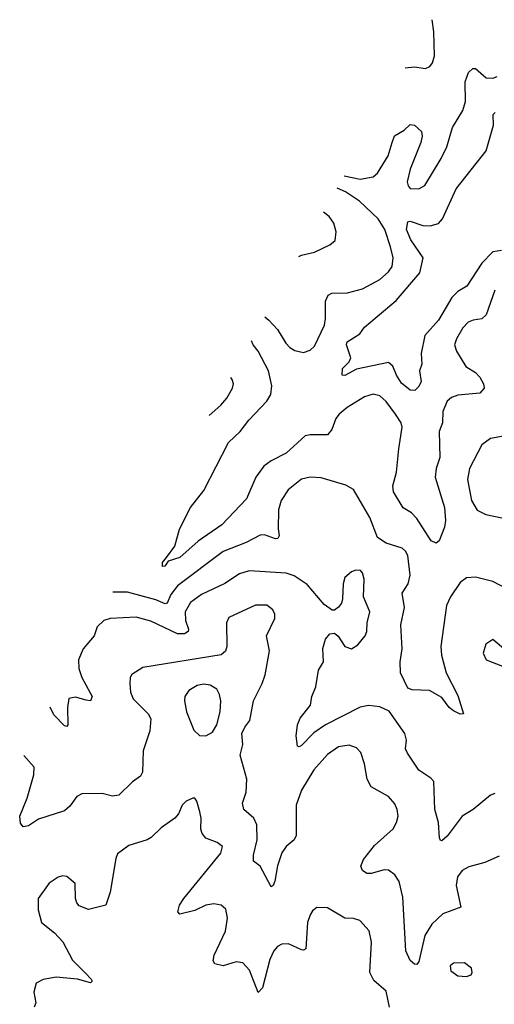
# Model space of a CAD drawing. Extents: x 1550320 to 1685906, y 509093 to 640511.
# Tile 137 of 256: x 1587989 to 1590172, y 591829 to 596361. Entities that reach past the tile are written whole.
import ezdxf

# ---------------------------------------------------------------- set-up
doc = ezdxf.new("R2010")
doc.units = 0

msp = doc.modelspace()

# ---------------------------------------------------------------- linework, layer by layer
at = {"layer": '0CON20XD'}
for points in [[(1589761.6, 596140), (1589805, 596143.3), (1589855, 596136), (1589875, 596146.2), (1589887.6, 596162.4), (1589896.9, 596195), (1589894.4, 596305), (1589885.9, 596360.9)], [(1589481.7, 595642.5), (1589555, 595626.6), (1589615, 595638.2), (1589634.5, 595655), (1589683.8, 595735), (1589702.7, 595795), (1589713.7, 595826.3), (1589757.9, 595852.1), (1589785, 595878), (1589805, 595876), (1589836.7, 595846.7), (1589840, 595825), (1589834.4, 595795), (1589785, 595673.3), (1589771.9, 595615), (1589775.7, 595595.7), (1589785, 595584.3), (1589825, 595582.5), (1589852.7, 595597.3), (1589928.3, 595721.7), (1589954.4, 595775.6), (1589980.6, 595865), (1590026.9, 595943.1), (1590039.2, 595985), (1590038.7, 596075), (1590052.9, 596117.1), (1590073.9, 596136.1), (1590085, 596135.6), (1590135, 596093.5), (1590165, 596092.2), (1590185, 596099.4)], [(1590205, 595298.9), (1590165, 595292.9), (1590115, 595240), (1590045.2, 595134.8), (1590005, 595109.4), (1589977.3, 595082.7), (1589915, 594977.7), (1589852.4, 594907.6), (1589835.5, 594825), (1589839.2, 594775), (1589828, 594745), (1589836, 594695), (1589825, 594672.5), (1589806.1, 594653.9), (1589785, 594656.2), (1589745, 594688), (1589721.5, 594725), (1589706, 594766), (1589685, 594782.5), (1589537.6, 594752.4), (1589485, 594723.5), (1589472.5, 594725), (1589474.4, 594755.6), (1589505, 594786), (1589511.5, 594805), (1589492, 594865), (1589495, 594878.8), (1589554, 594915), (1589575.6, 594945), (1589720.9, 595069.1), (1589829.1, 595195), (1589845.2, 595265.2), (1589788.1, 595348.1), (1589768.8, 595395), (1589775, 595430), (1589785, 595433.8), (1589843.8, 595413.8), (1589877.3, 595412.7), (1589915, 595422.8), (1589934.2, 595444.2), (1589997.2, 595582.8), (1590135, 595757.8), (1590167.9, 595875), (1590167.1, 595925), (1590175.9, 595934.1)], [(1589116.3, 594992.9), (1589135, 594978.1), (1589175, 594934.4), (1589212.6, 594872.6), (1589232, 594852), (1589255, 594838.5), (1589295, 594829.5), (1589325, 594839.4), (1589345, 594858.1), (1589390.8, 594955), (1589396.2, 594985), (1589395.5, 595065), (1589407.2, 595092.8), (1589425, 595101.5), (1589496.1, 595103.9), (1589565, 595122.5), (1589645.3, 595164.7), (1589685, 595200), (1589702.2, 595225), (1589707.5, 595265), (1589695.3, 595315), (1589668.8, 595395), (1589637.5, 595445), (1589552.7, 595525), (1589488.3, 595568.3), (1589449.7, 595585.6)], [(1589273, 595271.5), (1589285, 595276.9), (1589345, 595291.4), (1589415, 595324.2), (1589440, 595345), (1589444.3, 595385), (1589433.1, 595425), (1589411.9, 595455), (1589387, 595474.2)], [(1590175, 595115.7), (1590135, 595002.2), (1590115, 594983.8), (1590075, 594978.5), (1590052.1, 594967.9), (1590028.1, 594941.9), (1589998.5, 594891.5), (1589989.5, 594865), (1589998.1, 594835), (1590041.9, 594765), (1590085, 594736.2), (1590105.2, 594715.2), (1590121.8, 594685), (1590125.6, 594665), (1590105, 594642.5), (1590005, 594632.3), (1589975, 594622.5), (1589954.8, 594605.2), (1589935, 594558), (1589934, 594505), (1589918.1, 594465), (1589921.8, 594345), (1589904.2, 594295), (1589899.4, 594255), (1589943.1, 594115), (1589948.2, 594055), (1589942.9, 594025), (1589917.9, 593962.1), (1589905, 593950.8), (1589882, 593962), (1589815.2, 594065.2), (1589790.9, 594090.9), (1589753.3, 594113.3), (1589708.1, 594188.1), (1589705.5, 594215.5), (1589721.9, 594278.1), (1589733.7, 594385), (1589748, 594485), (1589743.3, 594505), (1589717.9, 594545), (1589675, 594603.5), (1589645, 594629.5), (1589615, 594637.1), (1589575, 594625.5), (1589494.7, 594575.3), (1589458.1, 594545), (1589443.6, 594525), (1589424.4, 594475), (1589405, 594450), (1589325, 594450.6), (1589301.9, 594445), (1589215, 594366.2), (1589145, 594330.7), (1589111.9, 594305), (1589074.8, 594255.2), (1589032.7, 594155), (1588918.9, 594035), (1588809.4, 593960.6), (1588726, 593885), (1588672.3, 593867.7), (1588656, 593845), (1588645, 593843.8), (1588645, 593862.5), (1588664.4, 593885.6), (1588702.7, 593937.3), (1588724.4, 594015), (1588775, 594116), (1588835.7, 594194.3), (1588949.5, 594415), (1589003.1, 594465), (1589042.8, 594517.2), (1589126.1, 594605), (1589144, 594635), (1589147.9, 594675), (1589133.7, 594745), (1589085.7, 594835), (1589062.2, 594865), (1589054.3, 594882.8)], [(1588860.5, 594538.3), (1588913.5, 594586.5), (1588941.1, 594618.9), (1588968.1, 594665), (1588972.9, 594685), (1588965.7, 594705), (1588959.4, 594714.1)], [(1590215, 594443.1), (1590155, 594432.9), (1590115, 594403.8), (1590057.5, 594295), (1590048.2, 594245), (1590067.8, 594147.8), (1590093.9, 594103.9), (1590132.6, 594082.6), (1590207.4, 594067.4)], [(1590265, 593722.7), (1590165, 593774.7), (1590085, 593794.7), (1590045, 593791.1), (1590015, 593770.5), (1589970.8, 593705), (1589952.4, 593665), (1589925.9, 593475), (1589929.7, 593435), (1589950, 593355), (1590005, 593250), (1590030, 593165), (1590015, 593164), (1589985, 593179.2), (1589964.8, 593194.8), (1589931.3, 593241.3), (1589873.3, 593273.3), (1589795, 593275.8), (1589775, 593283.1), (1589741.2, 593355), (1589738.9, 593405), (1589748.4, 593465), (1589742.8, 593575), (1589759.3, 593655), (1589748.3, 593721.7), (1589776.1, 593763.9), (1589785.7, 593804.3), (1589773.9, 593895), (1589764.1, 593914.1), (1589748, 593928), (1589675, 593951.5), (1589635, 593976.7), (1589599.6, 594069.6), (1589525, 594198.1), (1589488.8, 594218.8), (1589375, 594252.1), (1589325, 594255.4), (1589284.7, 594245.3), (1589223.7, 594196.3), (1589191.9, 594148.1), (1589179.6, 594105), (1589177.3, 594017.3), (1589181.8, 593985), (1589176.6, 593973.4), (1589165, 593972), (1589115, 593989.2), (1589095, 593988.5), (1589030.8, 593955), (1588925, 593912.5), (1588715.3, 593755), (1588684.6, 593715.4), (1588666.7, 593675), (1588658.2, 593671.7), (1588615, 593689.8), (1588485, 593725.2), (1588416.6, 593725)], [(1590175, 592798.9), (1590155, 592791.4), (1590075, 592725.8), (1590025, 592694.4), (1589955, 592603.1), (1589931.2, 592581.2), (1589925, 592582.5), (1589920.8, 592595), (1589915.6, 592665.6), (1589898.9, 592725), (1589894.4, 592854.4), (1589880.3, 592870.3), (1589825, 592906), (1589772.9, 592985), (1589762.9, 593005), (1589767.5, 593045), (1589760, 593075), (1589688.3, 593178.3), (1589645, 593198.1), (1589593.3, 593203.3), (1589555, 593196.2), (1589395, 593114.6), (1589342.3, 593077.7), (1589285, 593020), (1589275, 593013.3), (1589266.7, 593016.7), (1589260.8, 593065), (1589267.1, 593115), (1589278.9, 593145), (1589326.5, 593205), (1589332.5, 593245), (1589350.3, 593289.7), (1589363, 593367), (1589385.6, 593404.4), (1589383.3, 593466.7), (1589395, 593510), (1589415, 593533.3), (1589436.4, 593536.4), (1589453.9, 593523.9), (1589485, 593476.2), (1589515, 593464.2), (1589545, 593483.8), (1589578, 593525), (1589585.7, 593545), (1589588, 593585), (1589600, 593635), (1589570.8, 593705), (1589573.9, 593786.1), (1589566.2, 593815), (1589556.1, 593826.1), (1589535, 593827.5), (1589515, 593820), (1589485, 593792.5), (1589476.1, 593763.9), (1589474, 593695), (1589468.8, 593675), (1589455, 593656.7), (1589437, 593643), (1589426.7, 593643.3), (1589388.9, 593668.9), (1589310.6, 593760.6), (1589251.7, 593801.7), (1589215, 593812.7), (1589045, 593824.7), (1588999.1, 593810.9), (1588933.1, 593765), (1588825, 593715.3), (1588775, 593677.9), (1588750, 593635), (1588751.4, 593595), (1588765.5, 593555), (1588763.5, 593545), (1588746.6, 593533.4), (1588715, 593534.7), (1588592.1, 593592.1), (1588525, 593610.9), (1588405.4, 593604.6), (1588376.2, 593595), (1588345, 593566), (1588331.1, 593525), (1588281.1, 593465), (1588259.7, 593415), (1588260.8, 593375), (1588273.7, 593333.7), (1588321.9, 593245), (1588315, 593226), (1588295, 593228.5), (1588245, 593242.9), (1588214, 593236), (1588207.9, 593195), (1588209.2, 593115), (1588205, 593106.7), (1588195, 593111.2), (1588145, 593160.5), (1588128.3, 593196.1)], [(1590195, 592510), (1590128, 592482), (1590055, 592461.9), (1590025, 592444.4), (1590003.6, 592415), (1589996.4, 592375), (1590018.6, 592275), (1589935, 592245.6), (1589885, 592198.1), (1589852.1, 592145), (1589824.3, 592025), (1589815, 592012.5), (1589805, 592012.9), (1589785, 592030.8), (1589764.7, 592075), (1589751.9, 592321.9), (1589734.5, 592394.5), (1589714.5, 592424.5), (1589685, 592445.8), (1589665, 592447.1), (1589605, 592430.6), (1589585, 592431.4), (1589565, 592443.8), (1589557.5, 592465), (1589570.8, 592495), (1589620.9, 592559.1), (1589706.7, 592636.7), (1589722.3, 592665), (1589729.2, 592695), (1589726, 592726), (1589715, 592752), (1589685, 592785.7), (1589605, 592830), (1589587.9, 592865), (1589575, 592936.2), (1589557.7, 592987.7), (1589538.8, 593008.8), (1589505, 593020.9), (1589455, 593013.1), (1589405, 592977.9), (1589342.5, 592907.5), (1589285.3, 592815), (1589260.9, 592745), (1589261.1, 592605), (1589251.4, 592585), (1589215, 592554.3), (1589195, 592526), (1589174.2, 592465.8), (1589162.2, 592395), (1589155, 592376.2), (1589145, 592368.8), (1589095, 592464), (1589065, 592487.5), (1589063.9, 592515), (1589080.7, 592585), (1589080, 592655), (1589066.2, 592686.2), (1589020, 592725), (1589013.5, 592755), (1589030, 592805), (1589034, 592865), (1589003.1, 592975), (1589015.7, 593025), (1589011.1, 593075), (1589024.5, 593105), (1589047.8, 593135), (1589063.6, 593225), (1589104.7, 593305.3), (1589117.3, 593345), (1589138.5, 593455), (1589124.4, 593525), (1589162.5, 593605), (1589162.5, 593625), (1589152.5, 593645), (1589125, 593665.4), (1589073.7, 593666.3), (1588950.9, 593609.1), (1588939.4, 593585), (1588940.8, 593475), (1588935, 593454.3), (1588915, 593436.9), (1588555, 593379.2)], [(1590225, 593457.5), (1590165, 593507.5), (1590133.9, 593486.1), (1590121.2, 593445), (1590134.1, 593414.1), (1590210, 593385)], [(1588555, 593379.2), (1588505, 593346.7), (1588497.3, 593332.7), (1588495.7, 593305), (1588498.6, 593265), (1588510, 593235), (1588579.4, 593165), (1588592.3, 593142.3), (1588587.1, 593087.1), (1588556.2, 592995), (1588553.2, 592896.8), (1588545, 592878.8), (1588507.3, 592852.7), (1588445, 592791.2), (1588415, 592786), (1588368.7, 592798.7), (1588275, 592797.5), (1588251.4, 592785), (1588219.6, 592740.4), (1588195, 592718.6), (1588075, 592680.6), (1588029.5, 592650.5), (1588005, 592645.8), (1587992.6, 592662.6), (1587988.5, 592695), (1588023.2, 592776.8), (1588053.9, 592885), (1588055, 592920), (1588007.6, 592974.6)], [(1588845, 593064.4), (1588875, 593081.5), (1588896, 593115), (1588910.4, 593175), (1588913.8, 593225), (1588908.2, 593255), (1588895, 593280), (1588865, 593297.5), (1588835, 593301.5), (1588805, 593296.7), (1588767.3, 593272.7), (1588748.5, 593245), (1588746.4, 593225), (1588755.5, 593175), (1588790.3, 593090.3), (1588815.7, 593065.7), (1588845, 593064.4)], [(1589690.5, 591815), (1589675, 591888.8), (1589618.5, 591938.5), (1589599.5, 591975), (1589606.5, 592115), (1589596.3, 592166.3), (1589553.8, 592213.8), (1589525, 592223.5), (1589485, 592225.6), (1589405, 592273.1), (1589355, 592274), (1589335, 592258.8), (1589325, 592240), (1589312.9, 592205), (1589305.6, 592084.4), (1589295, 592078), (1589285, 592080), (1589225, 592106.9), (1589195, 592105.7), (1589174, 592095), (1589157.1, 592075), (1589139.6, 592035), (1589105.5, 591905), (1589085, 591883.3), (1589046.2, 591985), (1589015, 592020), (1588985, 592024.5), (1588925, 592005.5), (1588886, 592015), (1588878.8, 592028.8), (1588883.6, 592055), (1588935.5, 592165), (1588944.4, 592225), (1588936.3, 592266.3), (1588915, 592284.3), (1588881.7, 592291.7), (1588845, 592284.6), (1588795, 592260), (1588725, 592243.8), (1588716.7, 592255), (1588724.2, 592285), (1588744.3, 592315), (1588914.4, 592525), (1588921.2, 592555), (1588896.4, 592573.6), (1588845, 592592.9), (1588827.5, 592615), (1588821.4, 592635), (1588824.2, 592685), (1588818, 592715), (1588803.6, 592763.6), (1588795, 592777.5), (1588785, 592777.5), (1588755, 592763.3), (1588736.7, 592745), (1588719.2, 592705), (1588702.5, 592685), (1588638.9, 592641.1), (1588593.4, 592596.6), (1588574.7, 592585.3), (1588490.1, 592559.9), (1588438.9, 592521.1), (1588430.3, 592499.7), (1588405.4, 592345), (1588385, 592284.3), (1588305, 592264.4), (1588262.1, 592282.1), (1588251.2, 592295), (1588246, 592315), (1588243.8, 592385), (1588205, 592416.7), (1588185, 592420), (1588165, 592413.3), (1588124.1, 592385.9), (1588073.6, 592316.4), (1588073.9, 592263.9), (1588088.8, 592205), (1588148.2, 592158.2), (1588186.2, 592116.2), (1588231.9, 592031.9), (1588291.9, 591971.9), (1588318, 591945), (1588322.5, 591935), (1588315, 591927.5), (1588254.6, 591944.6), (1588156.2, 591953.8), (1588096.7, 591943.3), (1588064, 591926), (1588054, 591885), (1588062.9, 591835), (1588054.5, 591815.5)], [(1590043.9, 591956.1), (1590065, 591963.8), (1590070, 591975), (1590066.7, 591995), (1590035, 592020), (1589985, 592018), (1589968.8, 592005), (1589972.6, 591982.6), (1590005, 591960), (1590043.9, 591956.1)]]:
    msp.add_lwpolyline(points, dxfattribs=at)

doc.saveas('drawing.dxf')
